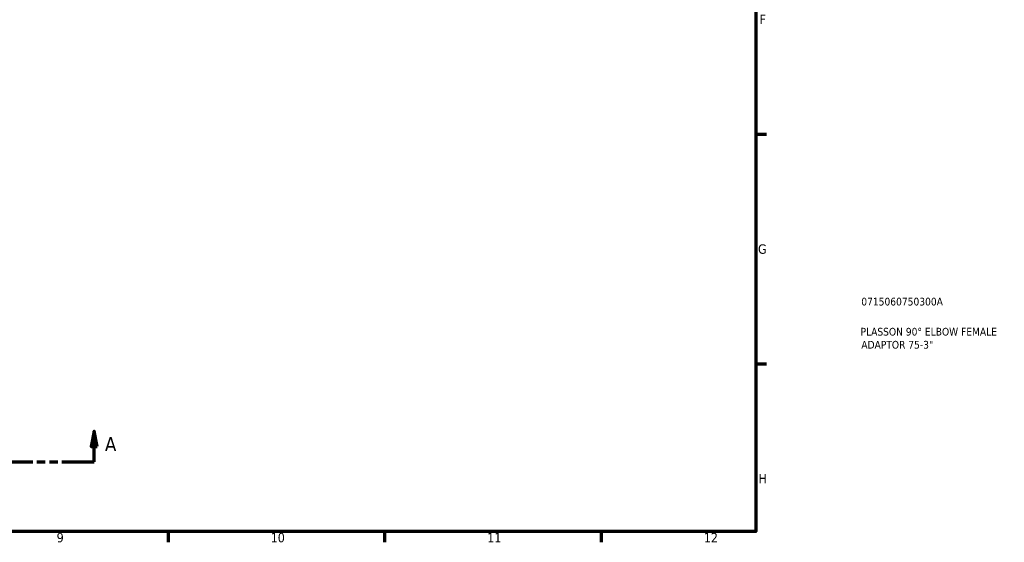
# Model space of a CAD drawing. Header units: millimetres. Extents: x 0 to 901, y -322 to 693.
# Tile 3 of 5: x 583 to 901, y 17 to 186. Entities that reach past the tile are written whole.
import ezdxf

# ---------------------------------------------------------------- set-up
doc = ezdxf.new("R2010")
doc.units = ezdxf.units.MM
doc.linetypes.add('DOUBLE_DASH_CHAIN', pattern=[1.2403, 0.6614, -0.0827, 0.1654, -0.0827, 0.1654, -0.0827])
for name, color, linetype, lineweight in [('Border (ANSI)', 7, 'Continuous', 70), ('Section Line (ANSI)', 7, 'DOUBLE_DASH_CHAIN', 70), ('Title (ISO)', 7, 'Continuous', 50)]:
    doc.layers.add(name, color=color, linetype=linetype, lineweight=lineweight)
doc.styles.add('Label Text (ANSI)', font='tahoma.ttf')
doc.styles.add('Note Text (ANSI)', font='tahoma.ttf')
doc.styles.add('Note Text (ISO)', font='tahoma.ttf')

# ---------------------------------------------------------------- blocks, each defined once
blk = doc.blocks.new('Borders Default Border')
at = {"layer": 'Border (ANSI)'}
for p, q in [((821, 148.5), (824.45, 148.5)), ((821, 74.25), (824.45, 74.25)), ((630.75, 20), (630.75, 16.55)), ((700.83, 20), (700.83, 16.55)), ((770.92, 20), (770.92, 16.55))]:
    blk.add_line(p, q, dxfattribs=at)
at = {"layer": 'Border (ANSI)', "flags": 128}
blk.add_lwpolyline([(20, 20), (20, 574), (821, 574), (821, 20), (20, 20)], dxfattribs=at)
at = {"layer": 'Border (ANSI)', "attachment_point": 7, "style": 'Note Text (ANSI)'}
for s, insert, char_height in [('F', (822.14, 184.1), 3.05), ('G', (821.66, 109.79), 3.05), ('H', (821.81, 35.6), 3.05), ('9', (594.7, 16.49), 3.05), ('10', (663.96, 16.49), 3.048), ('11', (734.04, 16.55), 3.048), ('12', (804.13, 16.55), 3.048)]:
    blk.add_mtext(s, dxfattribs=dict(at, insert=insert, char_height=char_height))
blk = doc.blocks.new('Title Blocks ISO')
at = {"layer": 'Title (ISO)', "color": 232, "true_color": 0xca0064, "style": 'Note Text (ISO)'}
for tag, p in [('PART_NUMBER_001', (34.08, 73.13)), ('DESCRIPTION_001', (33.84, 63.4)), ('DESCRIPTION_002', (34.09, 59.18))]:
    blk.add_attdef(tag, p, '', height=2.5, dxfattribs=at)
blk = doc.blocks.new('2dTransSection0')
at = {"layer": 'Section Line (ANSI)', "linetype": 'Continuous'}
for p, q in [((234.85, 52.53), (233.85, 47.53)), ((234.85, 47.53), (234.85, 52.53)), ((235.85, 47.53), (234.85, 52.53)), ((606.86, 52.53), (605.86, 47.53)), ((606.86, 47.53), (606.86, 52.53)), ((607.86, 47.53), (606.86, 52.53)), ((233.85, 47.53), (235.85, 47.53)), ((234.85, 42.53), (234.85, 47.53)), ((605.86, 47.53), (607.86, 47.53)), ((606.86, 42.53), (606.86, 47.53)), ((234.85, 42.53), (245.33, 42.53)), ((596.37, 42.53), (606.86, 42.53))]:
    blk.add_line(p, q, dxfattribs=at)
at = {"layer": 'Section Line (ANSI)', "linetype": 'DOUBLE_DASH_CHAIN', "ltscale": 16.193508}
blk.add_line((234.85, 42.53), (606.86, 42.53), dxfattribs=at)
at = {"layer": 'Section Line (ANSI)', "linetype": 'Continuous', "flags": 128}
for points in [[(235.85, 47.53), (234.85, 52.53), (233.85, 47.53), (235.85, 47.53)], [(607.86, 47.53), (606.86, 52.53), (605.86, 47.53), (607.86, 47.53)]]:
    blk.add_lwpolyline(points, dxfattribs=at)
at = {"layer": 'Section Line (ANSI)'}
for points in [[(235.85, 47.53), (234.85, 52.53), (233.85, 47.53), (235.85, 47.53)], [(607.86, 47.53), (606.86, 52.53), (605.86, 47.53), (607.86, 47.53)]]:
    blk.add_solid(points, dxfattribs=at)
at = {"layer": 'Section Line (ANSI)', "char_height": 4.57, "attachment_point": 7, "style": 'Label Text (ANSI)'}
for insert in [(227.48, 46.03), (610.33, 46.03)]:
    blk.add_mtext('A', dxfattribs=dict(at, insert=insert))

msp = doc.modelspace()

# ---------------------------------------------------------------- block references
msp.add_blockref('Borders Default Border', (0, 0))
msp.add_blockref('Title Blocks ISO', (821, 20)).add_auto_attribs({'PART_NUMBER_001': '0715060750300A', 'DESCRIPTION_001': 'PLASSON 90° ELBOW FEMALE', 'DESCRIPTION_002': 'ADAPTOR 75-3"'})
at = {"layer": 'Section Line (ANSI)'}
msp.add_blockref('2dTransSection0', (0, 0), dxfattribs=at)

doc.saveas('drawing.dxf')
